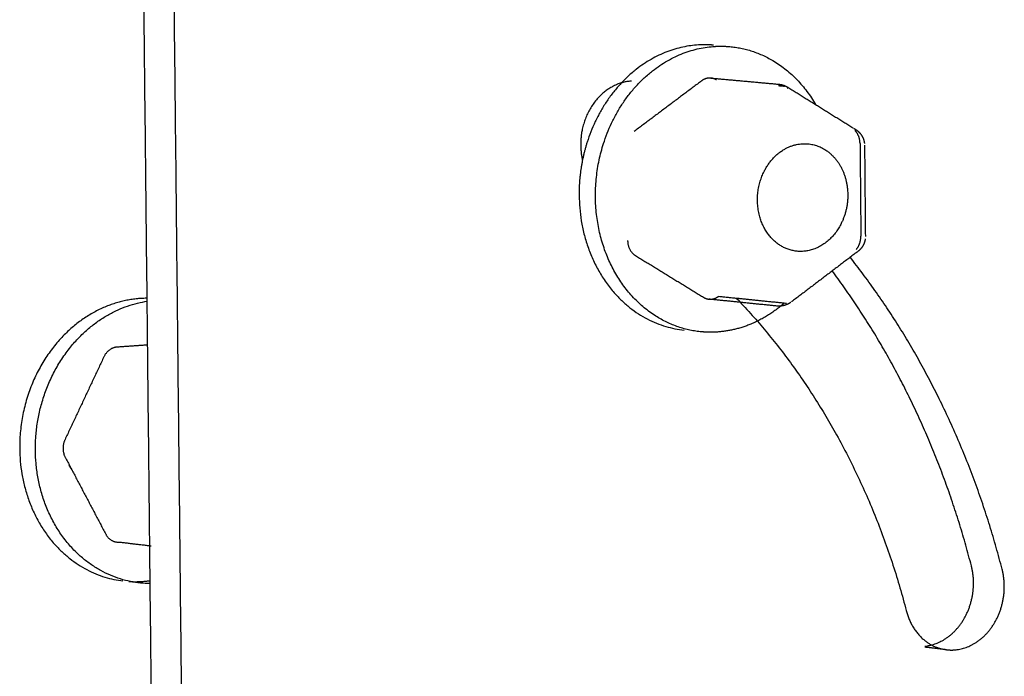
# Model space of a CAD drawing. Header units: millimetres. Extents: x 6394 to 7394, y -4769 to -3769.
# Tile 5 of 43: x 6518 to 6550, y -4413 to -4392. Entities that reach past the tile are written whole.
import ezdxf

# ---------------------------------------------------------------- set-up
doc = ezdxf.new("R2010")
doc.units = ezdxf.units.MM
doc.layers.add('ROXX_NEOmini_Barndoor', color=7, linetype='Continuous', true_color=0x000000)

msp = doc.modelspace()

# ---------------------------------------------------------------- linework, layer by layer
at = {"layer": 'ROXX_NEOmini_Barndoor', "color": 18, "lineweight": -3, "true_color": 0x000000}
for points, weights, degree in [([(6523.662, -4436.184), (6522.919, -4366.097), (6522.17, -4295.326)], [647.44191459, 644.314841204, 641.187767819], 2), ([(6522.666, -4434.275), (6521.939, -4366.051), (6521.205, -4297.18)], [648.433650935, 645.385081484, 642.336512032], 2), ([(6540.108, -4392.368), (6537.461, -4392.525), (6536.512, -4395.507)], [657.470775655, 542.210386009, 655.004498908], 2), ([(6537.039, -4395.557), (6537.99, -4392.572), (6540.637, -4392.415)], [654.433704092, 541.738292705, 656.899980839], 2), ([(6540.587, -4392.375), (6540.348, -4392.354), (6540.108, -4392.368)], [657.816768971, 656.389375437, 657.470775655], 2), ([(6540.637, -4392.415), (6540.877, -4392.401), (6541.116, -4392.422)], [656.899980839, 655.819669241, 657.245974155], 2), ([(6541.116, -4392.422), (6542.891, -4392.579), (6543.887, -4394.293)], [657.245974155, 556.757426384, 571.586465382], 2), ([(6540.509, -4393.439), (6540.347, -4393.424), (6540.206, -4393.53)], [657.205335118, 622.73343104, 656.990061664], 2), ([(6540.692, -4393.501), (6540.606, -4393.448), (6540.509, -4393.439)], [657.339413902, 644.329216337, 657.205335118], 2), ([(6540.509, -4393.439), (6541.602, -4393.538), (6542.699, -4393.637)], [582.588364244, 581.544762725, 580.501161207], 2), ([(6540.206, -4393.53), (6539.119, -4394.346), (6538.03, -4395.164)], [656.990061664, 656.238012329, 655.485962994], 2), ([(6542.695, -4393.682), (6542.788, -4393.69), (6542.882, -4393.698)], [655.184847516, 655.084866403, 654.98488529], 2), ([(6542.979, -4393.759), (6542.987, -4393.764), (6542.995, -4393.769)], [655.057776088, 655.0636354, 655.069494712], 2), ([(6542.994, -4393.736), (6544.044, -4394.39), (6545.09, -4395.042)], [599.18997381, 599.906731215, 600.62348862], 2), ([(6545.108, -4395.053), (6545.145, -4395.076), (6545.182, -4395.099)], [600.635388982, 600.660752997, 600.686117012], 2), ([(6545.322, -4395.551), (6545.32, -4395.29), (6545.154, -4395.128)], [656.822295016, 585.857803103, 629.204473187], 2), ([(6536.512, -4395.507), (6536.245, -4396.346), (6536.253, -4397.229)], [655.004498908, 643.246255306, 654.885301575], 2), ([(6542.222, -4396.461), (6542.71, -4395.476), (6543.645, -4395.563)], [653.180583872, 549.140890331, 654.170837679], 2), ([(6545.322, -4395.551), (6545.336, -4397.049), (6545.349, -4398.548)], [656.822295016, 656.890281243, 656.95826747], 2), ([(6545.468, -4395.606), (6545.481, -4397.082), (6545.494, -4398.558)], [564.970307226, 565.027899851, 565.085492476], 2), ([(6536.253, -4397.229), (6536.292, -4401.242), (6539.645, -4401.578)], [654.885301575, 481.931562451, 623.564966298], 2), ([(6545.198, -4398.981), (6545.351, -4398.8), (6545.349, -4398.548)], [626.799802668, 588.193998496, 656.95826747], 2), ([(6537.819, -4398.684), (6537.822, -4399.018), (6538.068, -4399.169)], [655.469921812, 567.666687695, 655.667260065], 2), ([(6545.49, -4398.637), (6545.47, -4398.794), (6545.387, -4398.936), (6545.26, -4399.033)], [656.591075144, 656.596472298, 656.590167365, 656.582512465], 3), ([(6538.068, -4399.169), (6539.171, -4399.846), (6540.272, -4400.521)], [655.667260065, 656.487295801, 657.307331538], 2), ([(6545.26, -4399.033), (6544.186, -4399.85), (6543.109, -4400.669)], [581.342969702, 580.681857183, 580.020744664], 2), ([(6549.911, -4409.307), (6548.433, -4403.569), (6545.004, -4399.228)], [665.294359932, 635.698312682, 636.480614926], 2), ([(6548.917, -4409.194), (6547.534, -4403.831), (6544.426, -4399.667)], [666.364600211, 638.540574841, 637.528509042], 2), ([(6540.446, -4400.581), (6540.613, -4400.598), (6540.757, -4400.488)], [657.435720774, 621.450447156, 657.656683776], 2), ([(6540.757, -4400.488), (6541.85, -4400.599), (6542.946, -4400.711)], [657.656683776, 656.479419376, 655.302154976], 2), ([(6518.699, -4405.47), (6518.653, -4401.194), (6522.314, -4400.644)], [659.760465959, 476.011141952, 643.779196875], 2), ([(6540.272, -4400.521), (6540.354, -4400.571), (6540.446, -4400.581)], [657.307331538, 645.454625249, 657.435720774], 2), ([(6542.635, -4400.804), (6541.539, -4400.692), (6540.446, -4400.581)], [582.603560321, 583.650573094, 584.697585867], 2), ([(6542.876, -4400.71), (6541.905, -4401.56), (6540.723, -4401.642)], [573.22235346, 587.231044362, 657.318668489], 2), ([(6541.327, -4400.546), (6545.263, -4404.652), (6546.813, -4410.641)], [636.587301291, 627.815504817, 663.064193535], 2), ([(6540.723, -4401.642), (6540.442, -4401.661), (6540.163, -4401.632)], [657.318668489, 655.396835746, 656.913460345], 2), ([(6522.322, -4402.063), (6521.827, -4402.097), (6521.332, -4402.131)], [662.207078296, 661.855397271, 661.503716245], 2), ([(6521.332, -4402.131), (6521.048, -4402.15), (6520.909, -4402.446)], [661.503716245, 572.704346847, 661.214252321], 2), ([(6520.909, -4402.446), (6520.282, -4403.78), (6519.655, -4405.115)], [661.214252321, 660.819308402, 660.424364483], 2), ([(6519.655, -4405.115), (6519.515, -4405.412), (6519.661, -4405.688)], [660.424364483, 571.868269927, 660.450532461], 2), ([(6518.192, -4405.412), (6518.234, -4409.286), (6521.525, -4409.683)], [660.331260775, 504.599460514, 662.865014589], 2), ([(6522.404, -4409.769), (6518.746, -4409.737), (6518.699, -4405.47)], [643.78185842, 476.51311781, 659.760465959], 2), ([(6519.661, -4405.688), (6520.316, -4406.931), (6520.97, -4408.172)], [660.450532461, 660.963232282, 661.475932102], 2), ([(6519.778, -4405.935), (6519.828, -4406.033), (6519.889, -4406.121)], [577.236739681, 571.896767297, 569.203494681], 2), ([(6520.97, -4408.172), (6521.115, -4408.448), (6521.4, -4408.427)], [661.475932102, 572.95363032, 661.791564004], 2), ([(6521.4, -4408.427), (6521.915, -4408.488), (6522.432, -4408.549)], [661.791564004, 661.213623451, 660.635682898], 2), ([(6521.716, -4409.701), (6522.059, -4409.722), (6522.403, -4409.674)], [658.962879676, 652.770181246, 651.627622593], 2), ([(6546.813, -4410.641), (6547.109, -4411.786), (6548.114, -4411.906)], [663.064193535, 561.926627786, 664.07093141], 2), ([(6548.114, -4411.906), (6547.765, -4411.864), (6547.417, -4411.823)], [624.89060443, 625.244008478, 625.597412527], 2), ([(6548.114, -4411.906), (6548.247, -4411.921), (6548.381, -4411.911)], [664.07093141, 661.887202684, 664.268247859], 2)]:
    msp.add_rational_spline(points, weights, degree=degree, dxfattribs=at)
for points, weights, degree, knots in [([(6537.946, -4393.536), (6536.657, -4393.614), (6536.351, -4395.113), (6536.25, -4395.608), (6536.361, -4396.09)], [655.958373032, 517.404904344, 654.874555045, 601.982355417, 589.816173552], 2, [-4.489161, -4.489161, -4.489161, -2.244581, -2.244581, -1.382567, -1.382567, -1.382567]), ([(6542.699, -4393.637), (6542.773, -4393.643), (6542.844, -4393.662), (6542.911, -4393.692), (6542.94, -4393.705), (6542.968, -4393.719), (6542.994, -4393.736)], [654.850905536, 654.852712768, 654.853288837, 654.852877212, 654.852701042, 654.852141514, 654.851219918], 3, [0.0181207, 0.0181207, 0.0181207, 0.0181207, 0.2085408, 0.2085408, 0.2085408, 0.289787, 0.289787, 0.289787, 0.289787]), ([(6545.182, -4395.099), (6545.236, -4395.133), (6545.286, -4395.176), (6545.327, -4395.225), (6545.406, -4395.32), (6545.454, -4395.435), (6545.465, -4395.557)], [656.48639682, 656.48600797, 656.485450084, 656.48417608, 656.481746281, 656.474772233, 656.459973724], 3, [0.0340669, 0.0340669, 0.0340669, 0.0340669, 0.2021571, 0.2021571, 0.2021571, 0.5237976, 0.5237976, 0.5237976, 0.5237976]), ([(6540.163, -4401.632), (6538.295, -4401.438), (6537.329, -4399.565), (6536.362, -4397.687), (6537.039, -4395.557)], [656.913460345, 590.077596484, 654.795114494, 588.700125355, 654.433704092], 2, [-11.987542, -11.987542, -11.987542, -8.381381, -8.381381, -4.775221, -4.775221, -4.775221]), ([(6543.645, -4395.563), (6544.433, -4395.636), (6544.78, -4396.469), (6545.127, -4397.302), (6544.717, -4398.133)], [654.170837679, 574.925571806, 655.026005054, 575.423173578, 655.044719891], 2, [-2.993594, -2.993594, -2.993594, -1.496797, -1.496797, 0, 0, 0]), ([(6544.717, -4398.133), (6543.964, -4399.659), (6542.716, -4398.826), (6541.464, -4397.99), (6542.222, -4396.461)], [655.044719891, 462.843172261, 653.627023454, 461.525029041, 653.180583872], 2, [-4.712389, -4.712389, -4.712389, -2.356194, -2.356194, 0, 0, 0]), ([(6522.284, -4400.553), (6520.708, -4400.565), (6519.524, -4401.846), (6518.169, -4403.312), (6518.192, -4405.412)], [650.888616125, 608.721528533, 661.141280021, 600.319250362, 660.331260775], 2, [-6.477008, -6.477008, -6.477008, -3.434535, -3.434535, 0, 0, 0]), ([(6543.083, -4400.688), (6543.018, -4400.733), (6542.945, -4400.767), (6542.868, -4400.786), (6542.792, -4400.806), (6542.713, -4400.812), (6542.636, -4400.804)], [655.08950593, 655.089924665, 655.089306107, 655.087061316, 655.084861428, 655.083060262, 655.081283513], 3, [0.1526283, 0.1526283, 0.1526283, 0.1526283, 0.3584836, 0.3584836, 0.3584836, 0.5604705, 0.5604705, 0.5604705, 0.5604705]), ([(6547.416, -4411.79), (6548.208, -4411.71), (6548.675, -4410.915), (6549.152, -4410.103), (6548.917, -4409.194)], [662.768225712, 596.903609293, 666.253360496, 596.150207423, 666.364600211], 2, [0.02961, 0.02961, 0.02961, 1.576992, 1.576992, 3.153984, 3.153984, 3.153984]), ([(6548.381, -4411.911), (6549.19, -4411.845), (6549.668, -4411.031), (6550.145, -4410.218), (6549.911, -4409.307)], [664.268247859, 594.619374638, 665.183120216, 595.193038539, 665.294359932], 2, [-3.153984, -3.153984, -3.153984, -1.576992, -1.576992, 0, 0, 0])]:
    msp.add_rational_spline(points, weights, degree=degree, knots=knots, dxfattribs=at)

doc.saveas('drawing.dxf')
